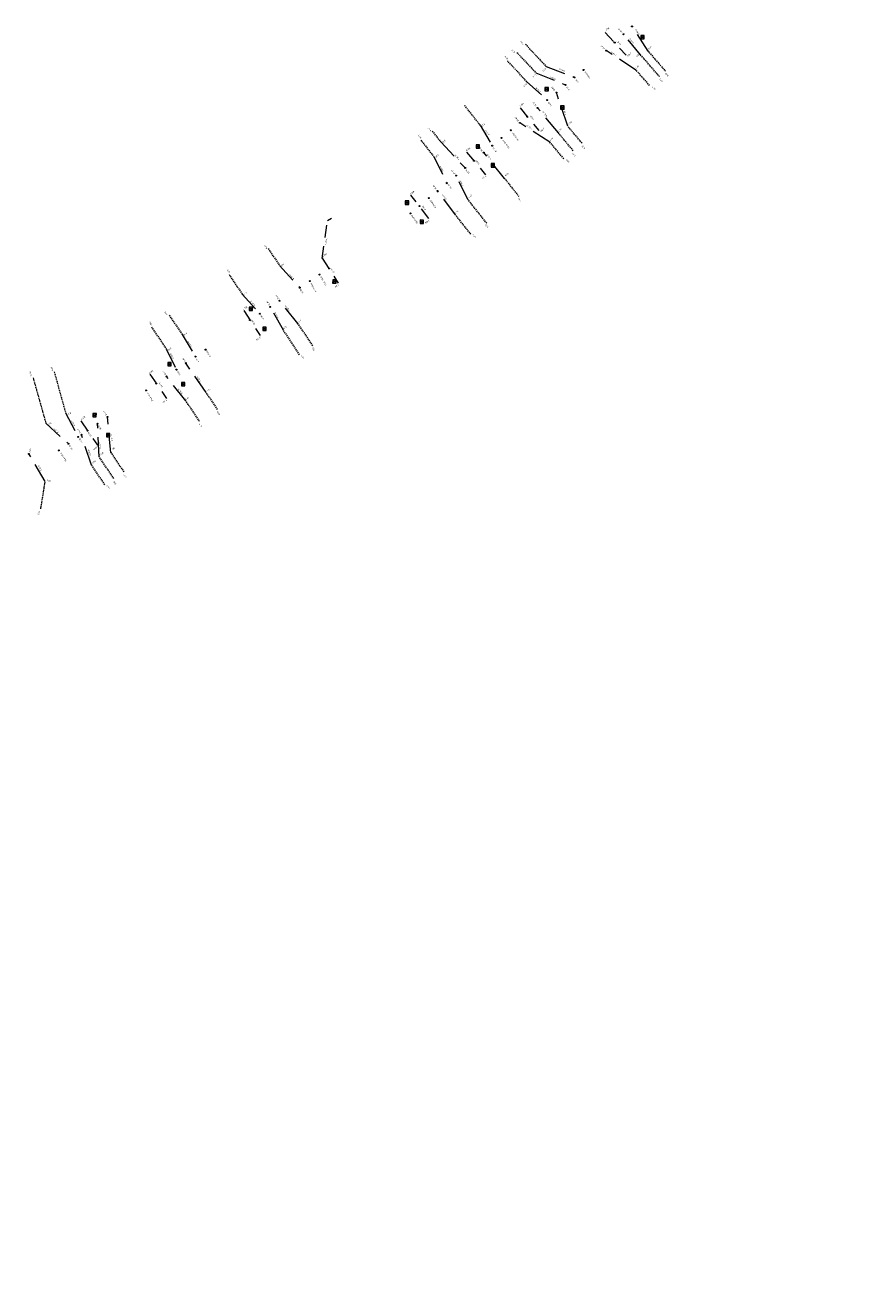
# Model space of a CAD drawing. Header units: inches. Extents: x 0 to 191500, y 0 to 342750.
# Tile 71 of 256: x 186418 to 186587, y 330103 to 330361. Entities that reach past the tile are written whole.
import ezdxf
from ezdxf.enums import TextEntityAlignment as Align

# ---------------------------------------------------------------- set-up
doc = ezdxf.new("R2010")
doc.units = ezdxf.units.IN
doc.header["$MEASUREMENT"] = 0
for name, pattern in [('RI-GWA_HUISAANSLUITING', [23, 4, -1.8, 2.6, -1.8, 4.6, -1.8, 4.6, -1.8]), ('RI-HWA_KOLKAANSLUITING', [4.3, 2.5, -1.8]), ('STIPPELFIJN', [0.375, 0.25, -0.125])]:
    doc.linetypes.add(name, pattern=pattern)
doc.layers.get('0').update_dxf_attribs({"lineweight": 20})
for name, color, linetype, lineweight in [('ECW', 150, 'Continuous', 20), ('LOODLIJN', 11, 'STIPPELFIJN', 20), ('N-WE-RI-GWA-MAATVOERING-T25', 30, 'RI-GWA_HUISAANSLUITING', 20), ('N-WE-RI-GWA_HUISAANSLUITING', 30, 'RI-GWA_HUISAANSLUITING', 20), ('N-WE-RI-HWA_KOLK-S', 150, 'Continuous', 20), ('N-WE-RI-HWA_KOLKAANSLUITING', 150, 'RI-HWA_KOLKAANSLUITING', 20), ('N-WE-RI-INLAAT', 7, 'Continuous', 20), ('Tekst algemeen', 7, 'Continuous', 20)]:
    doc.layers.add(name, color=color, linetype=linetype, lineweight=lineweight)
doc.styles.add('Verdana', font='arial.ttf')
doc.dimstyles.new('Waterblock1OP1', dxfattribs={"dimscale": 3, "dimtxt": 30, "dimasz": 20, "dimexe": 2, "dimexo": 1, "dimgap": 5, "dimtad": 1, "dimdec": 1, "dimdsep": 46, "dimtxsty": 'Verdana', "dimcen": -10, "dimse1": 1, "dimse2": 1, "dimadec": 0, "dimazin": 0, "dimtfac": 1, "dimtdec": 1, "dimtmove": 1, "dimatfit": 3, "dimfxl": 1, "dimtolj": 1, "dimtzin": 0, "dimarcsym": 0})
picture_1 = doc.add_image_def('image1.ecw', size_in_pixel=(220000, 285000))

# ---------------------------------------------------------------- blocks, each defined once
blk = doc.blocks.new('A$C2C270354')
h = blk.add_hatch(color=256)
h.dxf.hatch_style = 1
edge = h.paths.add_edge_path()
edge.add_arc((0, 0), 0.1, 0, 360)
blk.add_circle((0, 0), 0.1)

msp = doc.modelspace()

# ---------------------------------------------------------------- linework, layer by layer
at = {"layer": 'LOODLIJN'}
for p, q in [((186519.337, 330356.663), (186523.52, 330352.161)), ((186519.604, 330349.046), (186515.683, 330353.267)), ((186517.571, 330355.022), (186521.422, 330350.877)), ((186546.571, 330350.102), (186542.742, 330354.494)), ((186544.249, 330355.274), (186547.806, 330351.194)), ((186544.543, 330348.308), (186541.792, 330351.437)), ((186510.113, 330340.211), (186506.95, 330344.2)), ((186500.359, 330338.992), (186502.089, 330336.811)), ((186529.025, 330335.021), (186526.009, 330338.64)), ((186530.828, 330336.528), (186527.915, 330340.024)), ((186498.031, 330337.189), (186500.647, 330333.863)), ((186527.095, 330333.408), (186524.268, 330336.772)), ((186515.069, 330329.383), (186517.947, 330325.753)), ((186511.442, 330320.281), (186507.618, 330325.094)), ((186508.207, 330318.036), (186505.084, 330321.956)), ((186466.983, 330315.134), (186469.298, 330311.674)), ((186459.036, 330309.827), (186461.687, 330305.866)), ((186443.249, 330299.185), (186446.314, 330294.605)), ((186446.833, 330301.587), (186449.478, 330297.68)), ((186476.066, 330295.349), (186473.041, 330299.904)), ((186473.351, 330293.548), (186470.09, 330298.515)), ((186423.457, 330290.05), (186425.779, 330281.701)), ((186419.174, 330288.839), (186421.733, 330279.64)), ((186453.025, 330280), (186450.221, 330284.19)), ((186456.676, 330282.434), (186454.37, 330285.879)), ((186434.95, 330273.681), (186437.625, 330269.715)), ((186433.75, 330267.118), (186431.053, 330271.117)), ((186435.59, 330268.351), (186432.597, 330272.788)), ((186420.728, 330262.201), (186421.629, 330267.787))]:
    msp.add_line(p, q, dxfattribs=at)
at = {"layer": 'N-WE-RI-GWA_HUISAANSLUITING'}
for p, q in [((186542.742, 330354.494), (186539.27, 330358.696)), ((186544.249, 330355.274), (186540.987, 330360.311)), ((186541.792, 330351.437), (186535.703, 330355.372)), ((186521.422, 330350.877), (186527.465, 330348.419)), ((186523.52, 330352.161), (186529.321, 330349.938)), ((186519.604, 330349.046), (186523.753, 330345.324)), ((186527.915, 330340.024), (186525.616, 330346.863)), ((186526.009, 330338.64), (186521.793, 330343.724)), ((186524.268, 330336.772), (186518.172, 330340.696)), ((186510.113, 330340.211), (186512.567, 330336.051)), ((186502.089, 330336.811), (186507.063, 330331.512)), ((186500.647, 330333.863), (186503.332, 330328.415)), ((186515.069, 330329.383), (186510.839, 330334.629)), ((186507.618, 330325.094), (186505.207, 330329.964)), ((186505.084, 330321.956), (186501.444, 330326.856)), ((186469.298, 330311.674), (186473.41, 330307.177)), ((186461.687, 330305.866), (186465.309, 330301.889)), ((186473.041, 330299.904), (186469.295, 330304.517)), ((186470.09, 330298.515), (186467.409, 330303.255)), ((186449.478, 330297.68), (186452.194, 330293.172)), ((186446.314, 330294.605), (186448.306, 330290.507)), ((186454.37, 330285.879), (186450.225, 330291.836)), ((186450.221, 330284.19), (186446.284, 330289.13)), ((186425.779, 330281.701), (186428.35, 330276.839)), ((186421.733, 330279.64), (186426.353, 330275.431)), ((186432.597, 330272.788), (186432.247, 330279.511)), ((186434.95, 330273.681), (186434.287, 330280.901)), ((186431.053, 330271.117), (186428.987, 330277.28)), ((186421.629, 330267.787), (186418.323, 330273.383))]:
    msp.add_line(p, q, dxfattribs=at)
at = {"layer": 'N-WE-RI-HWA_KOLK-S'}
for p, q in [((186542.76902, 330358.46497), (186542.76753, 330357.76852)), ((186542.76753, 330357.76852), (186543.46547, 330358.46348)), ((186542.76902, 330358.46497), (186543.46398, 330357.76703)), ((186543.46547, 330358.46348), (186542.76902, 330358.46497)), ((186543.46398, 330357.76703), (186543.46547, 330358.46348)), ((186542.76753, 330357.76852), (186543.46398, 330357.76703)), ((186523.27802, 330347.87081), (186523.27653, 330347.17436)), ((186523.27653, 330347.17436), (186523.97447, 330347.86931)), ((186523.27653, 330347.17436), (186523.97298, 330347.17286)), ((186523.27802, 330347.87081), (186523.97298, 330347.17286)), ((186523.97447, 330347.86931), (186523.27802, 330347.87081)), ((186523.97298, 330347.17286), (186523.97447, 330347.86931)), ((186526.46119, 330344.14297), (186526.45969, 330343.44652)), ((186526.45969, 330343.44652), (186527.15764, 330344.14148)), ((186526.45969, 330343.44652), (186527.15614, 330343.44503)), ((186526.46119, 330344.14297), (186527.15614, 330343.44503)), ((186527.15764, 330344.14148), (186526.46119, 330344.14297)), ((186527.15614, 330343.44503), (186527.15764, 330344.14148)), ((186509.28386, 330336.22981), (186509.28236, 330335.53336)), ((186509.28236, 330335.53336), (186509.98031, 330336.22831)), ((186509.28236, 330335.53336), (186509.97881, 330335.53186)), ((186509.28386, 330336.22981), (186509.97881, 330335.53186)), ((186509.98031, 330336.22831), (186509.28386, 330336.22981)), ((186509.97881, 330335.53186), (186509.98031, 330336.22831)), ((186512.35136, 330332.40597), (186512.34986, 330331.70952)), ((186512.34986, 330331.70952), (186513.04781, 330332.40448)), ((186512.34986, 330331.70952), (186513.04631, 330331.70803)), ((186512.35136, 330332.40597), (186513.04631, 330331.70803)), ((186513.04781, 330332.40448), (186512.35136, 330332.40597)), ((186513.04631, 330331.70803), (186513.04781, 330332.40448)), ((186494.87419, 330324.81931), (186494.87269, 330324.12286)), ((186494.87269, 330324.12286), (186495.57064, 330324.81781)), ((186494.87269, 330324.12286), (186495.56914, 330324.12136)), ((186494.87419, 330324.81931), (186495.56914, 330324.12136)), ((186495.57064, 330324.81781), (186494.87419, 330324.81931)), ((186495.56914, 330324.12136), (186495.57064, 330324.81781)), ((186497.87102, 330320.93947), (186497.86953, 330320.24302)), ((186497.86953, 330320.24302), (186498.56747, 330320.93798)), ((186497.86953, 330320.24302), (186498.56598, 330320.24153)), ((186497.87102, 330320.93947), (186498.56598, 330320.24153)), ((186498.56747, 330320.93798), (186497.87102, 330320.93947)), ((186498.56598, 330320.24153), (186498.56747, 330320.93798)), ((186480.09852, 330308.79631), (186480.09703, 330308.09986)), ((186480.09703, 330308.09986), (186480.79497, 330308.79481)), ((186480.09703, 330308.09986), (186480.79348, 330308.09836)), ((186480.09852, 330308.79631), (186480.79348, 330308.09836)), ((186480.79497, 330308.79481), (186480.09852, 330308.79631)), ((186480.79348, 330308.09836), (186480.79497, 330308.79481)), ((186463.12869, 330303.20347), (186463.12719, 330302.50702)), ((186463.12719, 330302.50702), (186463.82514, 330303.20198)), ((186463.12719, 330302.50702), (186463.82364, 330302.50553)), ((186463.12869, 330303.20347), (186463.82364, 330302.50553)), ((186463.82514, 330303.20198), (186463.12869, 330303.20347)), ((186463.82364, 330302.50553), (186463.82514, 330303.20198)), ((186465.87952, 330299.14631), (186465.87803, 330298.44986)), ((186465.87803, 330298.44986), (186466.57597, 330299.14481)), ((186465.87952, 330299.14631), (186466.57448, 330298.44836)), ((186466.57597, 330299.14481), (186465.87952, 330299.14631)), ((186466.57448, 330298.44836), (186466.57597, 330299.14481)), ((186465.87803, 330298.44986), (186466.57448, 330298.44836)), ((186446.57269, 330291.98347), (186446.57119, 330291.28702)), ((186446.57119, 330291.28702), (186447.26914, 330291.98198)), ((186446.57269, 330291.98347), (186447.26764, 330291.28553)), ((186447.26914, 330291.98198), (186446.57269, 330291.98347)), ((186447.26764, 330291.28553), (186447.26914, 330291.98198)), ((186446.57119, 330291.28702), (186447.26764, 330291.28553)), ((186449.32152, 330287.92731), (186449.32003, 330287.23086)), ((186449.32003, 330287.23086), (186450.01797, 330287.92581)), ((186449.32003, 330287.23086), (186450.01648, 330287.22936)), ((186449.32152, 330287.92731), (186450.01648, 330287.22936)), ((186450.01797, 330287.92581), (186449.32152, 330287.92731)), ((186450.01648, 330287.22936), (186450.01797, 330287.92581)), ((186431.32869, 330281.61147), (186431.32719, 330280.91502)), ((186431.32719, 330280.91502), (186432.02514, 330281.60998)), ((186431.32869, 330281.61147), (186432.02364, 330280.91353)), ((186432.02514, 330281.60998), (186431.32869, 330281.61147)), ((186432.02364, 330280.91353), (186432.02514, 330281.60998)), ((186431.32719, 330280.91502), (186432.02364, 330280.91353)), ((186434.07752, 330277.55631), (186434.07603, 330276.85986)), ((186434.07603, 330276.85986), (186434.77397, 330277.55481)), ((186434.07603, 330276.85986), (186434.77248, 330276.85836)), ((186434.07752, 330277.55631), (186434.77248, 330276.85836)), ((186434.77397, 330277.55481), (186434.07752, 330277.55631)), ((186434.77248, 330276.85836), (186434.77397, 330277.55481))]:
    msp.add_line(p, q, dxfattribs=at)
at = {"layer": 'N-WE-RI-HWA_KOLKAANSLUITING'}
for p, q in [((186535.554, 330359.069), (186539.827, 330354.44)), ((186518.21, 330343.73), (186522.037, 330339.109)), ((186507.339, 330334.759), (186511.166, 330330.138)), ((186499.685, 330321.239), (186496.024, 330325.992)), ((186477.967, 330313.136), (186479.086, 330320.842)), ((186479.042, 330320.808), (186479.831, 330321.305)), ((186477.964, 330313.151), (186481.245, 330308.128)), ((186462.046, 330302.509), (186465.328, 330297.486)), ((186442.887, 330289.614), (186446.276, 330284.663)), ((186428.849, 330280.089), (186432.24, 330275.139))]:
    msp.add_line(p, q, dxfattribs=at)

# ---------------------------------------------------------------- block references
at = {"layer": 'N-WE-RI-INLAAT', "rotation": 0.06357443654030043}
for p in [(186539.27, 330358.696), (186540.987, 330360.311), (186537.464, 330357.022), (186535.703, 330355.372), (186531.132, 330351.438), (186527.465, 330348.419), (186529.321, 330349.938), (186525.616, 330346.863), (186521.793, 330343.724), (186523.753, 330345.324), (186518.172, 330340.696), (186519.676, 330341.958), (186516.317, 330339.177), (186512.567, 330336.051), (186514.468, 330337.619), (186508.82, 330333), (186510.839, 330334.629), (186505.207, 330329.964), (186507.063, 330331.512), (186503.332, 330328.415), (186499.651, 330325.385), (186501.444, 330326.856), (186495.914, 330322.268), (186497.738, 330323.778), (186477.422, 330309.826), (186479.359, 330311.076), (186473.41, 330307.177), (186475.426, 330308.508), (186469.295, 330304.517), (186465.309, 330301.889), (186467.409, 330303.255), (186463.285, 330300.571), (186454.238, 330294.575), (186450.225, 330291.836), (186452.194, 330293.172), (186446.284, 330289.13), (186448.306, 330290.507), (186442.15, 330286.296), (186444.192, 330287.72), (186432.247, 330279.511), (186434.287, 330280.901), (186428.35, 330276.839), (186428.987, 330277.28), (186430.204, 330278.108), (186418.323, 330273.383), (186424.389, 330274.089), (186426.353, 330275.431)]:
    msp.add_blockref('A$C2C270354', p, dxfattribs=at)

# ---------------------------------------------------------------- texts
at = {"layer": 'N-WE-RI-GWA-MAATVOERING-T25'}
for s, height, rotation, oblique, p in [('2.80k', 0.299808, 41.0275041, 359.9494466, (186536, 330359.601)), ('49.45', 0.299843, 134.2042764, 0.0150117, (186538.718, 330359.533)), ('5.90 m', 0.298814, 122.0645425, 359.9168856, (186542.175, 330359.273)), ('6.30', 0.300083, 132.614056, 0.0449643, (186518.702, 330357.055)), ('54.35', 0.299843, 134.2042764, 0.0150117, (186535.164, 330356.144)), ('51.95', 0.299843, 134.2042764, 0.0150117, (186538.424, 330357.049)), ('5.45 m', 0.299429, 127.6539552, 359.9803618, (186540.985, 330357.462)), ('6.10', 0.300083, 312.614056, 0.0449643, (186515.331, 330353.837)), ('8.70', 0.300083, 132.614056, 0.0449643, (186516.961, 330355.359)), ('7.25 m', 0.298986, 146.1546597, 0.1104757, (186537.322, 330354.852)), ('3.50k', 0.300083, 222.614056, 0.0449643, (186540.343, 330354.71)), ('5.70', 0.300083, 222.614056, 0.0449643, (186521.045, 330350.377)), ('6.15', 0.300083, 222.614056, 0.0449643, (186523.074, 330351.542)), ('5.40 m', 0.298786, 157.9391005, 359.9541664, (186526.75, 330351.551)), ('3.60 blind', 0.299803, 127.0382491, 359.9007947, (186532.099, 330350.425)), ('6.80', 0.300083, 132.614056, 0.0449643, (186548.166, 330350.58)), ('5.75', 0.300083, 222.614056, 0.0449643, (186519.161, 330348.495)), ('5.70 m', 0.298786, 157.9391005, 359.9541664, (186524.905, 330349.936)), ('10.80', 0.299803, 127.0382491, 359.9007947, (186525.102, 330347.663)), ('8.35', 0.299803, 127.0382491, 359.9007947, (186528.066, 330347.747)), ('5.95', 0.299803, 127.0382491, 359.9007947, (186529.962, 330349.296)), ('6.20', 0.300083, 312.614056, 0.0449643, (186545.303, 330347.621)), ('8.45', 0.300083, 132.614056, 0.0449643, (186546.991, 330349.424)), ('5.50 m', 0.298613, 137.179756, 0.0084442, (186522.002, 330347.492)), ('15.75', 0.299803, 127.0382491, 359.9007947, (186521.326, 330344.545)), ('6.60 m', 0.299082, 128.2670787, 0.0560532, (186523.355, 330342.576)), ('13.20', 0.299803, 127.0382491, 359.9007947, (186524.373, 330344.574)), ('6.75 m', 0.299281, 109.9354197, 359.8051076, (186527.472, 330343.074)), ('5.10', 0.299736, 219.6626, 0.0773021, (186510.644, 330340.378)), ('20.45', 0.299803, 127.0382491, 359.9007947, (186517.659, 330341.498)), ('18.50', 0.299803, 127.0382491, 359.9007947, (186520.758, 330341.831)), ('6.10', 0.299429, 307.7042432, 0.0306499, (186497.676, 330337.82)), ('8.40', 0.299082, 128.2670787, 0.0560532, (186499.883, 330339.409)), ('4.75 m', 0.299082, 128.2670787, 0.0560532, (186511.673, 330338.775)), ('22.85 blind', 0.2998028, 127.0382491, 359.9007947, (186517.386, 330337.975)), ('7.25 m', 0.299282, 146.9293222, 359.9291125, (186520.147, 330339.97)), ('3.70k', 0.300083, 222.614056, 0.0449643, (186522.644, 330339.382)), ('2.80', 0.299736, 219.6626, 0.0773021, (186502.62, 330337.015)), ('30.00', 0.299803, 127.0382491, 359.9007947, (186510.336, 330335.468)), ('27.75', 0.299803, 127.0382491, 359.9007947, (186513.145, 330335.328)), ('25.30 blind', 0.2998028, 127.0382491, 359.9007947, (186515.469, 330336.454)), ('6.35', 0.300083, 132.614056, 0.0449643, (186531.241, 330335.822)), ('4.25', 0.299736, 219.6626, 0.0773021, (186501.203, 330334.058)), ('7.25 m', 0.299408, 132.4244174, 359.9962581, (186505.515, 330333.784)), ('32.60', 0.299803, 127.0382491, 359.9007947, (186509.701, 330332.749)), ('6.75 m', 0.299082, 128.2670787, 0.0560532, (186512.046, 330333.86)), ('6.25', 0.300083, 312.614056, 0.0449643, (186527.753, 330332.914)), ('8.70', 0.300083, 132.614056, 0.0449643, (186529.315, 330334.338)), ('5.90 m', 0.298517, 114.4439548, 0.1111921, (186502.408, 330331.39)), ('37.30', 0.299803, 127.0382491, 359.9007947, (186504.752, 330330.765)), ('34.90', 0.299803, 127.0382491, 359.9007947, (186507.667, 330330.884)), ('42.20', 0.299803, 127.0382491, 359.9007947, (186500.985, 330327.624)), ('39.75', 0.299803, 127.0382491, 359.9007947, (186504.049, 330327.828)), ('5.30 m', 0.298804, 115.4392965, 0.0748793, (186506.409, 330328.478)), ('3.70k', 0.300083, 222.614056, 0.0449643, (186510.8, 330329.694)), ('44.50 blind', 0.2998028, 127.0382491, 359.9007947, (186500.665, 330324.222)), ('6.10 m', 0.298645, 125.862849, 359.9906337, (186502.891, 330325.676)), ('0.20', 0.300083, 132.614056, 0.0449643, (186518.208, 330325.201)), ('47.00', 0.299803, 127.0382491, 359.9007947, (186498.803, 330323.472)), ('49.35 blind', 0.2998028, 127.0382491, 359.9007947, (186496.861, 330321.16)), ('3.80k', 0.300268, 215.6355077, 359.9869207, (186499.215, 330320.676)), ('8.70', 0.300083, 132.614056, 0.0449643, (186511.526, 330319.828)), ('8.00 m', 0.299474, 79.01935, 359.9915902, (186478.915, 330316.538)), ('4.80', 0.300083, 312.614056, 0.0449643, (186508.778, 330317.578)), ('4.35', 0.299787, 121.3495809, 359.9924956, (186466.612, 330315.51)), ('4.15', 0.301081, 215.4727166, 359.9350388, (186469.829, 330311.913)), ('2.30k', 0.300221, 37.6539552, 0.0969992, (186478.531, 330313.652)), ('3.65', 0.299883, 302.3632908, 359.8920985, (186458.758, 330310.445)), ('6.40 m', 0.300083, 132.614056, 0.0449643, (186471.855, 330309.484)), ('19.10  blind', 0.2997866, 121.3495809, 359.9924956, (186478.378, 330308.586)), ('17.10', 0.299787, 121.3495809, 359.9924956, (186480.244, 330310.67)), ('24.20', 0.299787, 121.3495809, 359.9924956, (186473.903, 330306.519)), ('21.80 blind', 0.2997866, 121.3495809, 359.9924956, (186476.339, 330307.286)), ('3.50k', 0.301081, 215.4727166, 359.9350388, (186480.865, 330307.692)), ('4.75', 0.301081, 215.4727166, 359.9350388, (186462.231, 330306.066)), ('5.30 m', 0.300083, 132.614056, 0.0449643, (186463.938, 330304.067)), ('31.40', 0.299787, 121.3495809, 359.9924956, (186467.122, 330304.062)), ('29.10', 0.299787, 121.3495809, 359.9924956, (186468.975, 330305.33)), ('6.40', 0.299787, 121.3495809, 359.9924956, (186446.293, 330302.077)), ('2.30k', 0.299982, 31.8274466, 0.0447667, (186462.376, 330302.925)), ('5.45 m', 0.299667, 117.4445226, 0.024374, (186468.816, 330301.629)), ('5.90 m', 0.300083, 132.614056, 0.0449643, (186470.988, 330303.152)), ('6.80', 0.299883, 302.3632908, 359.8920985, (186442.956, 330299.838)), ('36.30', 0.299787, 121.3495809, 359.9924956, (186464.088, 330300.143)), ('33.90', 0.299787, 121.3495809, 359.9924956, (186465.903, 330301.209)), ('5.95', 0.299982, 31.8274466, 0.0447667, (186470.472, 330298.936)), ('5.45', 0.299982, 31.8274466, 0.0447667, (186473.525, 330300.312)), ('4.70', 0.301081, 215.4727166, 359.9350388, (186450.003, 330297.862)), ('3.70k', 0.301081, 215.4727166, 359.9350388, (186464.918, 330296.951)), ('5.50', 0.301081, 215.4727166, 359.9350388, (186446.832, 330294.773)), ('5.25 m', 0.300167, 119.9536082, 359.9719688, (186451.106, 330295.779)), ('3.60 blind', 0.299787, 121.3495809, 359.9924956, (186454.851, 330293.959)), ('7.60', 0.299787, 121.3495809, 359.9924956, (186476.35, 330294.729)), ('4.50 m', 0.300167, 119.9536082, 359.9719688, (186447.489, 330293.323)), ('8.45', 0.299787, 121.3495809, 359.9924956, (186449.951, 330292.572)), ('6.10', 0.299787, 121.3495809, 359.9924956, (186452.73, 330292.476)), ('6.60', 0.299883, 302.3632908, 359.8920985, (186473.837, 330293.013)), ('11.25', 0.299541, 104.4524283, 359.9522615, (186418.769, 330289.689)), ('6.80', 0.299174, 105.6312344, 359.9225966, (186423.122, 330290.717)), ('2.30k', 0.299982, 31.8274466, 0.0447667, (186443.259, 330289.944)), ('13.25', 0.299787, 121.3495809, 359.9924956, (186445.937, 330289.943)), ('10.80', 0.299787, 121.3495809, 359.9924956, (186448.885, 330289.865)), ('7.25 m', 0.300421, 122.6003336, 359.9682396, (186452.98, 330288.678)), ('15.75', 0.299787, 121.3495809, 359.9924956, (186445.252, 330287.467)), ('6.30 m', 0.300323, 128.4407888, 359.9299552, (186449.178, 330286.191)), ('4.15', 0.299982, 31.8274466, 0.0447667, (186454.891, 330286.271)), ('18.25 blind', 0.2997866, 121.3495809, 359.9924956, (186443.081, 330284.999)), ('3.70k', 0.301081, 215.4727166, 359.9350388, (186445.849, 330284.231)), ('5.05', 0.299982, 31.8274466, 0.0447667, (186450.585, 330284.545)), ('8.70', 0.300854, 196.7528668, 359.9441752, (186426.44, 330281.726)), ('27.80', 0.299787, 121.3495809, 359.9924956, (186433.938, 330281.732)), ('6.40', 0.299787, 121.3495809, 359.9924956, (186456.996, 330281.747)), ('9.50', 0.300854, 196.7528668, 359.9441752, (186422.437, 330279.699)), ('6.25 m', 0.30131, 136.3875157, 0.0427914, (186423.9, 330278.236)), ('5.50 m', 0.300911, 119.5712583, 0.1097833, (186427.398, 330279.703)), ('2.40k', 0.299982, 31.8274466, 0.0447667, (186429.415, 330280.562)), ('30.25', 0.299787, 121.3495809, 359.9924956, (186432.789, 330278.861)), ('6.80', 0.299883, 302.3632908, 359.8920985, (186453.079, 330279.121)), ('34.20', 0.299787, 121.3495809, 359.9924956, (186428.645, 330278.085)), ('35.00', 0.299787, 121.3495809, 359.9924956, (186428.956, 330276.198)), ('32.75', 0.299787, 121.3495809, 359.9924956, (186430.811, 330277.447)), ('7.25 m', 0.299603, 93.6462712, 0.010291, (186435.366, 330276.694)), ('3.80', 0.300341, 77.2579713, 359.9523135, (186418.69, 330274.069)), ('39.80 blind', 0.2997866, 121.3495809, 359.9924956, (186425.457, 330272.795)), ('37.45', 0.299787, 121.3495809, 359.9924956, (186426.983, 330274.758)), ('6.50 m', 0.300432, 107.9908044, 0.1589468, (186430.729, 330273.715)), ('3.60k', 0.301081, 215.4727166, 359.9350388, (186431.787, 330274.661)), ('5.75 m', 0.299603, 93.6462712, 0.010291, (186432.967, 330275.138)), ('5.35', 0.299982, 31.8274466, 0.0447667, (186433.194, 330273.287)), ('4.80', 0.299982, 31.8274466, 0.0447667, (186435.511, 330274.296)), ('6.50 m', 0.300421, 119.3271795, 0.0317604, (186420.649, 330270.56)), ('4.80', 0.299982, 31.8274466, 0.0447667, (186431.588, 330271.606)), ('6.35', 0.299787, 121.3495809, 359.9924956, (186437.946, 330268.969)), ('5.65', 0.299861, 348.744896, 0.0923012, (186422.338, 330267.791)), ('6.50', 0.299883, 302.3632908, 359.8920985, (186434.303, 330266.564)), ('8.80', 0.299787, 121.3495809, 359.9924956, (186435.898, 330267.571)), ('2.15', 0.300341, 77.2579713, 359.9523135, (186420.456, 330261.376))]:
    msp.add_text(s, height=height, rotation=rotation, dxfattribs=dict(at, oblique=oblique)).set_placement(p, align=Align.CENTER)
at = {"layer": 'N-WE-RI-GWA-MAATVOERING-T25', "oblique": 0.0782977}
for s, p in [('5.40', (186544.598, 330355.922)), ('5.80', (186542.151, 330354.378)), ('4.30', (186542.06, 330352.014)), ('2.30k', (186518.547, 330344.355)), ('4.55', (186528.389, 330340.691)), ('4.70', (186526.338, 330339.184)), ('2.30k', (186507.687, 330335.327)), ('4.40', (186524.582, 330337.372)), ('4.60', (186515.532, 330330.16)), ('2.20k', (186496.283, 330326.488)), ('6.10', (186508.095, 330325.818)), ('5.00', (186505.31, 330322.501))]:
    msp.add_text(s, height=0.300221, rotation=37.6352538, dxfattribs=at).set_placement(p, align=Align.MIDDLE_CENTER)

# ---------------------------------------------------------------- pictures from other files: only their frames are drawn
at = {"layer": 'ECW'}
image = msp.add_image(picture_1, insert=(180500, 328500), size_in_units=(11000, 14250), dxfattribs=at)
image.dxf.flags = 7

# ---------------------------------------------------------------- leaders
at = {"layer": 'Tekst algemeen'}
msp.add_leader([(186281.99745, 330804.26926), (186285.94312, 330802.11402)], dimstyle='Waterblock1OP1', override={"dimasz": 300, "dimse1": 0, "dimse2": 0}, dxfattribs=at)

doc.saveas('drawing.dxf')
